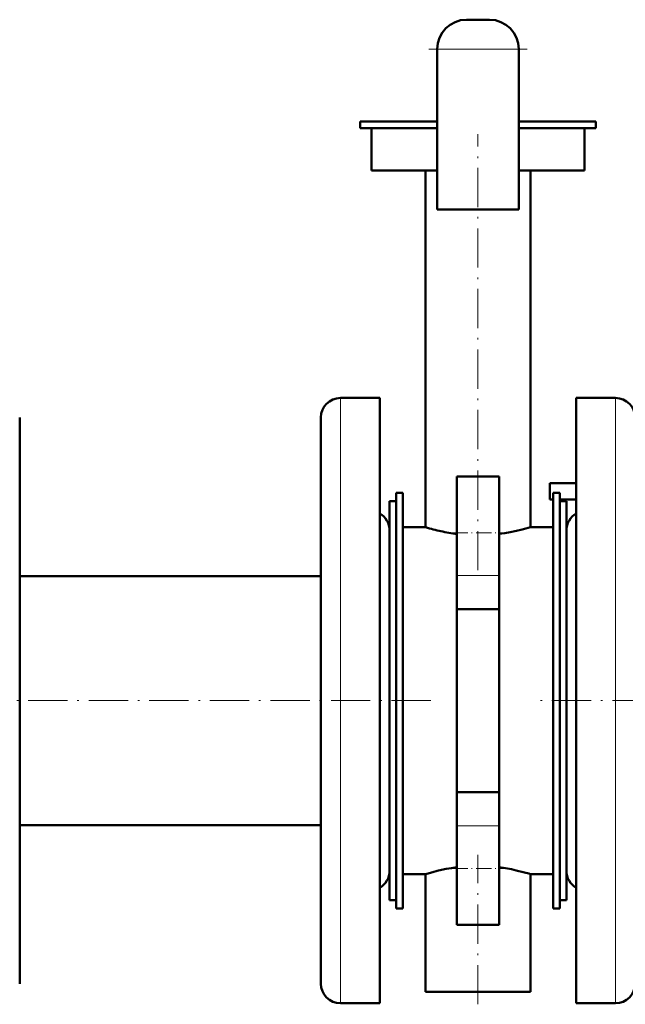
# Model space of a CAD drawing. Extents: x -1976 to 2357, y -1962 to 888.
# Tile 21 of 53: x -1222 to -1037, y -477 to -176. Entities that reach past the tile are written whole.
import ezdxf

# ---------------------------------------------------------------- set-up
doc = ezdxf.new("R2010")
doc.units = 0
doc.linetypes.add('DASHDOT', pattern=[18.5, 12, -3, 0.5, -3])

msp = doc.modelspace()

# ---------------------------------------------------------------- linework, layer by layer
at = {"color": 7, "lineweight": 50}
for p, q in [((-1085.69, -175.93), (-1078.69, -175.93)), ((-1094.69, -184.93), (-1094.69, -233.93)), ((-1069.69, -184.93), (-1069.69, -233.93)), ((-1094.69, -207.04), (-1118.19, -207.04)), ((-1118.19, -209.04), (-1118.19, -207.04)), ((-1046.19, -207.04), (-1069.69, -207.04)), ((-1046.19, -209.04), (-1046.19, -207.04)), ((-1094.69, -209.04), (-1118.19, -209.04)), ((-1114.69, -222.04), (-1114.69, -209.04)), ((-1046.19, -209.04), (-1069.69, -209.04)), ((-1049.69, -222.04), (-1049.69, -209.04)), ((-1094.69, -222.04), (-1114.69, -222.04)), ((-1098.19, -331.04), (-1098.19, -222.04)), ((-1049.69, -222.04), (-1069.69, -222.04)), ((-1066.19, -331.04), (-1066.19, -222.04)), ((-1094.69, -233.93), (-1069.69, -233.93)), ((-1112.19, -291.54), (-1124.19, -291.54)), ((-1112.19, -291.54), (-1112.19, -339.69)), ((-1052.19, -428.38), (-1052.19, -291.54)), ((-1052.19, -291.54), (-1040.19, -291.54)), ((-1222.19, -425.51), (-1222.19, -297.54)), ((-1130.19, -297.54), (-1130.19, -342.57)), ((-1088.69, -345.77), (-1088.69, -315.54)), ((-1088.69, -315.54), (-1075.69, -315.54)), ((-1075.69, -345.77), (-1075.69, -315.54)), ((-1060.29, -317.54), (-1052.19, -317.54)), ((-1060.29, -317.54), (-1060.29, -322.54)), ((-1105.19, -320.54), (-1107.19, -320.54)), ((-1107.19, -320.54), (-1107.19, -447.54)), ((-1105.19, -320.54), (-1105.19, -447.54)), ((-1057.19, -320.54), (-1059.19, -320.54)), ((-1059.19, -320.54), (-1059.19, -447.54)), ((-1057.19, -320.54), (-1057.19, -447.54)), ((-1109.19, -413.28), (-1109.19, -323.04)), ((-1109.19, -323.04), (-1107.19, -323.04)), ((-1060.29, -322.54), (-1059.19, -322.54)), ((-1057.19, -322.54), (-1052.19, -322.54)), ((-1057.19, -323.04), (-1057.19, -354.79)), ((-1055.19, -323.04), (-1057.19, -323.04)), ((-1055.19, -323.04), (-1055.19, -354.79)), ((-1105.19, -331.04), (-1098.19, -331.04)), ((-1105.19, -331.04), (-1105.19, -437.04)), ((-1066.19, -331.04), (-1059.19, -331.04)), ((-1055.19, -408.97), (-1055.19, -332.04)), ((-1112.19, -339.69), (-1112.19, -476.54)), ((-1130.19, -342.57), (-1130.19, -470.54)), ((-1130.19, -345.99), (-1222.19, -345.99)), ((-1088.69, -345.77), (-1088.69, -356.03)), ((-1075.69, -345.77), (-1075.69, -356.03)), ((-1057.19, -354.79), (-1057.19, -445.04)), ((-1055.19, -354.79), (-1055.19, -445.04)), ((-1075.69, -356.03), (-1088.69, -356.03)), ((-1088.69, -356.03), (-1088.69, -412.04)), ((-1075.69, -356.03), (-1075.69, -412.04)), ((-1055.19, -436.04), (-1055.19, -408.97)), ((-1075.69, -412.04), (-1088.69, -412.04)), ((-1088.69, -412.04), (-1088.69, -422.3)), ((-1075.69, -412.04), (-1075.69, -422.3)), ((-1109.19, -445.04), (-1109.19, -413.28)), ((-1130.19, -422.09), (-1222.19, -422.09)), ((-1088.69, -452.54), (-1088.69, -422.3)), ((-1075.69, -452.54), (-1075.69, -422.3)), ((-1222.19, -470.54), (-1222.19, -425.51)), ((-1052.19, -476.54), (-1052.19, -428.38)), ((-1098.19, -437.04), (-1105.19, -437.04)), ((-1098.19, -437.04), (-1097.84, -436.93)), ((-1098.19, -473.04), (-1098.19, -437.04)), ((-1059.19, -437.04), (-1066.19, -437.04)), ((-1066.19, -473.04), (-1066.19, -437.04)), ((-1109.19, -445.04), (-1107.19, -445.04)), ((-1055.19, -445.04), (-1057.19, -445.04)), ((-1105.19, -447.54), (-1107.19, -447.54)), ((-1057.19, -447.54), (-1059.19, -447.54)), ((-1088.69, -452.54), (-1075.69, -452.54)), ((-1097.84, -473.04), (-1098.19, -473.04)), ((-1082.19, -473.04), (-1097.84, -473.04)), ((-1066.19, -473.04), (-1082.19, -473.04)), ((-1112.19, -476.54), (-1124.19, -476.54)), ((-1052.19, -476.54), (-1040.19, -476.54))]:
    msp.add_line(p, q, dxfattribs=at)
at = {"color": 7, "linetype": 'DASHDOT', "lineweight": 18}
for p, q in [((-1067.19, -184.93), (-1097.19, -184.93)), ((-1082.19, -344.2), (-1082.19, -210.93)), ((-1256.59, -384.04), (-1095.79, -384.04)), ((-955.12, -384.04), (-1064.28, -384.04)), ((-1082.19, -476.84), (-1082.19, -431.17))]:
    msp.add_line(p, q, dxfattribs=at)
at = {"color": 7, "lineweight": 18}
for p, q in [((-1094.69, -184.93), (-1069.69, -184.93)), ((-1124.19, -291.54), (-1124.19, -339.69)), ((-1040.19, -428.38), (-1040.19, -291.54)), ((-1124.19, -339.69), (-1124.19, -476.54)), ((-1088.69, -345.77), (-1075.69, -345.77)), ((-1088.69, -422.3), (-1075.69, -422.3)), ((-1040.19, -476.54), (-1040.19, -428.38))]:
    msp.add_line(p, q, dxfattribs=at)
at = {"color": 7, "linetype": 'DASHDOT', "lineweight": 18, "ltscale": 0.390002}
for p, q in [((-1089.99, -332.77), (-1074.39, -332.77)), ((-1089.99, -435.3), (-1074.39, -435.3))]:
    msp.add_line(p, q, dxfattribs=at)
at = {"color": 7, "lineweight": 50}
for points in [[(-1075.69, -333.09), (-1073.98, -332.85), (-1072.37, -332.56), (-1070.42, -332.16), (-1068.74, -331.75), (-1067.58, -331.44), (-1066.19, -331.04)], [(-1097.84, -436.93), (-1096.02, -436.42), (-1094.64, -436.08), (-1093.33, -435.78), (-1091.88, -435.49), (-1090.32, -435.22), (-1088.69, -434.98)], [(-1067.99, -436.52), (-1070.49, -435.9), (-1072, -435.58), (-1073.78, -435.26), (-1075.69, -434.98)]]:
    msp.add_lwpolyline(points, dxfattribs=at)
for centre, radius, start, end in [((-1085.69, -184.93), 9, 90, 180), ((-1078.69, -184.93), 9, 0, 90), ((-1124.19, -297.54), 6, 90, 180), ((-1040.19, -297.54), 6, 0, 90), ((-1115.19, -332.04), 6, 0, 60), ((-1049.19, -332.04), 6, 120, 180), ((-1080.15, -271.47), 62.24, 253.1528, 257.6122), ((-1081.64, -278.17), 55.37, 257.6274, 262.6845), ((-1115.19, -436.04), 6, 300, 360), ((-1049.19, -436.04), 6, 180, 240), ((-1084.87, -498.9), 64.62, 73.1926, 74.8571), ((-1124.19, -470.54), 6, 180, 270), ((-1040.19, -470.54), 6, 270, 360)]:
    msp.add_arc(centre, radius, start, end, dxfattribs=at)

doc.saveas('drawing.dxf')
